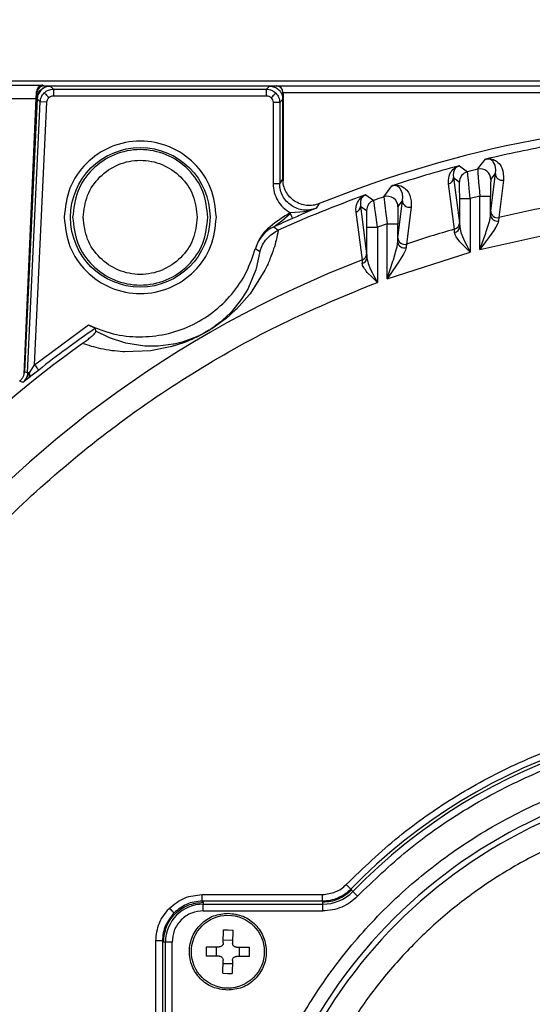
# Model space of a CAD drawing. Header units: millimetres. Extents: x 2719 to 13968, y 3953 to 13921.
# Tile 134 of 160: x 5475 to 5514, y 9442 to 9516. Entities that reach past the tile are written whole.
import ezdxf

# ---------------------------------------------------------------- set-up
doc = ezdxf.new("R2010")
doc.units = ezdxf.units.MM

msp = doc.modelspace()

# ---------------------------------------------------------------- linework, layer by layer
at = {"color": 7, "linetype": 'Continuous', "lineweight": 25}
for p, q in [((5566.462, 9511.159), (5465.522, 9511.159)), ((5465.522, 9510.862), (5476.928, 9510.862)), ((5476.928, 9510.862), (5476.986, 9510.801)), ((5476.443, 9510.369), (5476.487, 9510.323)), ((5476.986, 9510.801), (5494.527, 9510.801)), ((5477.033, 9510.28), (5477.041, 9510.271)), ((5477.041, 9510.271), (5477.061, 9510.25)), ((5477.061, 9510.25), (5477.094, 9510.216)), ((5477.094, 9510.216), (5477.137, 9510.171)), ((5477.137, 9510.171), (5477.189, 9510.116)), ((5477.189, 9510.116), (5477.248, 9510.054)), ((5477.476, 9510.792), (5477.723, 9510.556)), ((5494.018, 9510.792), (5477.476, 9510.792)), ((5477.723, 9510.556), (5493.783, 9510.556)), ((5477.723, 9510.556), (5477.723, 9510.056)), ((5493.783, 9510.556), (5494.018, 9510.792)), ((5493.783, 9510.056), (5493.783, 9510.556)), ((5494.33, 9510.104), (5494.269, 9510.043)), ((5494.383, 9510.157), (5494.33, 9510.104)), ((5494.427, 9510.201), (5494.383, 9510.157)), ((5494.46, 9510.234), (5494.427, 9510.201)), ((5494.481, 9510.255), (5494.46, 9510.234)), ((5494.489, 9510.263), (5494.481, 9510.255)), ((5494.527, 9510.801), (5494.544, 9510.818)), ((5494.544, 9510.818), (5566.482, 9510.818)), ((5495.035, 9510.31), (5495.027, 9510.301)), ((5495.035, 9510.318), (5565.991, 9510.318)), ((5495.035, 9510.31), (5495.035, 9503.645)), ((5465.522, 9509.862), (5476.423, 9509.862)), ((5475.507, 9489.082), (5476.423, 9509.862)), ((5476.499, 9509.839), (5475.541, 9489.296)), ((5476.477, 9509.838), (5475.541, 9489.296)), ((5475.772, 9489.179), (5476.724, 9509.603)), ((5476.301, 9489.786), (5477.224, 9509.58)), ((5476.499, 9509.839), (5476.724, 9509.603)), ((5477.224, 9509.58), (5476.724, 9509.603)), ((5477.248, 9510.054), (5477.312, 9509.988)), ((5477.312, 9509.988), (5477.378, 9509.918)), ((5477.723, 9510.056), (5493.783, 9510.056)), ((5494.204, 9509.978), (5494.136, 9509.91)), ((5494.269, 9510.043), (5494.204, 9509.978)), ((5494.282, 9509.557), (5494.282, 9503.436)), ((5494.782, 9509.557), (5494.282, 9509.557)), ((5495.018, 9509.792), (5494.782, 9509.557)), ((5494.782, 9509.557), (5494.782, 9503.436)), ((5495.018, 9503.786), (5495.018, 9509.792)), ((5509.708, 9504.524), (5510.308, 9505.281)), ((5510.613, 9505.273), (5510.598, 9505.277)), ((5510.716, 9505.225), (5510.613, 9505.273)), ((5510.755, 9505.199), (5510.716, 9505.225)), ((5510.865, 9505.101), (5510.755, 9505.199)), ((5510.875, 9505.089), (5510.865, 9505.101)), ((5511.019, 9504.819), (5510.875, 9505.089)), ((5507.558, 9504.013), (5507.617, 9504.173)), ((5507.617, 9504.173), (5507.66, 9504.26)), ((5507.66, 9504.26), (5507.711, 9504.343)), ((5507.711, 9504.343), (5507.784, 9504.44)), ((5507.784, 9504.44), (5507.866, 9504.528)), ((5507.881, 9504.284), (5507.863, 9504.099)), ((5507.866, 9504.528), (5507.928, 9504.583)), ((5507.888, 9504.314), (5507.881, 9504.284)), ((5507.963, 9504.498), (5507.888, 9504.314)), ((5507.928, 9504.583), (5507.994, 9504.632)), ((5507.982, 9504.532), (5507.963, 9504.498)), ((5508.082, 9504.648), (5508.051, 9504.62)), ((5508.334, 9504.784), (5508.932, 9504.327)), ((5508.955, 9504.171), (5508.932, 9504.327)), ((5510.695, 9501.366), (5511.05, 9504.193)), ((5510.7, 9503.747), (5511.05, 9504.193)), ((5511.024, 9504.805), (5511.019, 9504.819)), ((5511.056, 9504.669), (5511.024, 9504.805)), ((5511.05, 9504.193), (5511.074, 9504.491)), ((5511.064, 9504.618), (5511.056, 9504.669)), ((5511.073, 9504.515), (5511.064, 9504.618)), ((5511.074, 9504.491), (5511.073, 9504.515)), ((5494.782, 9503.436), (5494.282, 9503.436)), ((5494.782, 9503.436), (5495.018, 9503.786)), ((5507.505, 9503.567), (5507.506, 9503.708)), ((5507.518, 9503.42), (5507.505, 9503.567)), ((5507.506, 9503.708), (5507.523, 9503.861)), ((5507.973, 9500.009), (5507.518, 9503.42)), ((5507.523, 9503.861), (5507.558, 9504.013)), ((5507.863, 9504.099), (5507.863, 9504.085)), ((5507.863, 9504.085), (5507.885, 9503.898)), ((5507.885, 9503.898), (5508.332, 9503.552)), ((5507.885, 9503.898), (5508.337, 9500.486)), ((5509.037, 9503.433), (5509.006, 9503.724)), ((5509.075, 9503.076), (5509.037, 9503.433)), ((5509.75, 9503.914), (5509.808, 9503.266)), ((5511.659, 9503.71), (5511.311, 9500.884)), ((5502.643, 9502.444), (5503.244, 9503.272)), ((5503.557, 9503.286), (5503.541, 9503.29)), ((5503.665, 9503.243), (5503.557, 9503.286)), ((5503.659, 9503.326), (5503.915, 9503.266)), ((5503.686, 9503.231), (5503.665, 9503.243)), ((5503.823, 9503.121), (5503.686, 9503.231)), ((5503.834, 9503.109), (5503.823, 9503.121)), ((5503.993, 9502.829), (5503.834, 9503.109)), ((5503.997, 9502.816), (5503.993, 9502.829)), ((5504.035, 9502.67), (5503.997, 9502.816)), ((5509.152, 9502.318), (5509.075, 9503.076)), ((5509.808, 9503.266), (5509.819, 9503.141)), ((5509.819, 9503.141), (5509.88, 9502.505)), ((5497.766, 9501.933), (5497.537, 9501.585)), ((5500.87, 9502.129), (5500.864, 9502.1)), ((5500.864, 9502.1), (5500.87, 9501.748)), ((5500.935, 9502.302), (5500.87, 9502.129)), ((5500.953, 9502.334), (5500.935, 9502.302)), ((5501.042, 9502.449), (5501.014, 9502.42)), ((5501.27, 9502.593), (5501.867, 9502.175)), ((5501.962, 9501.565), (5501.897, 9502.01)), ((5503.696, 9499.359), (5504.034, 9502.151)), ((5503.701, 9501.687), (5504.034, 9502.151)), ((5504.034, 9502.151), (5504.057, 9502.479)), ((5504.05, 9502.576), (5504.035, 9502.67)), ((5504.056, 9502.504), (5504.05, 9502.576)), ((5504.057, 9502.479), (5504.056, 9502.504)), ((5508.353, 9502.318), (5509.152, 9502.318)), ((5508.353, 9500.18), (5508.353, 9502.318)), ((5509.88, 9502.505), (5509.152, 9502.318)), ((5509.152, 9502.318), (5509.152, 9498.281)), ((5509.88, 9502.505), (5510.68, 9502.505)), ((5509.88, 9498.478), (5509.88, 9502.505)), ((5510.68, 9501.056), (5510.68, 9502.505)), ((5494.93, 9500.639), (5495.571, 9501.196)), ((5495.571, 9501.196), (5495.591, 9501.271)), ((5495.571, 9501.196), (5495.604, 9501.118)), ((5495.591, 9501.271), (5496.3, 9501.314)), ((5496.3, 9501.314), (5496.591, 9501.344)), ((5496.591, 9501.344), (5496.803, 9501.376)), ((5497.537, 9501.585), (5496.71, 9501.23)), ((5496.803, 9501.376), (5497.074, 9501.433)), ((5497.074, 9501.433), (5497.537, 9501.585)), ((5501.016, 9497.69), (5500.543, 9501.283)), ((5500.87, 9501.748), (5501.333, 9501.421)), ((5500.87, 9501.748), (5501.338, 9498.153)), ((5502.002, 9501.274), (5501.962, 9501.565)), ((5502.051, 9500.914), (5502.002, 9501.274)), ((5502.706, 9501.826), (5502.784, 9501.174)), ((5504.685, 9501.679), (5504.354, 9498.889)), ((5510.68, 9501.056), (5510.695, 9501.366)), ((5494.674, 9500.439), (5494.93, 9500.639)), ((5495.604, 9501.118), (5495.636, 9501.045)), ((5495.636, 9501.045), (5495.665, 9500.979)), ((5495.665, 9500.979), (5495.69, 9500.921)), ((5495.69, 9500.921), (5495.71, 9500.874)), ((5495.71, 9500.874), (5495.726, 9500.839)), ((5495.726, 9500.839), (5495.735, 9500.817)), ((5495.735, 9500.817), (5495.739, 9500.809)), ((5502.153, 9500.155), (5502.051, 9500.914)), ((5502.784, 9501.174), (5502.801, 9501.042)), ((5502.801, 9501.042), (5502.881, 9500.411)), ((5508.337, 9500.486), (5508.353, 9500.18)), ((5510.359, 9499.823), (5510.573, 9500.5)), ((5511.282, 9500.632), (5511.224, 9500.438)), ((5511.311, 9500.884), (5511.282, 9500.632)), ((5494.346, 9500.189), (5494.665, 9499.922)), ((5494.603, 9500.385), (5494.674, 9500.439)), ((5494.676, 9499.926), (5494.665, 9499.922)), ((5501.353, 9500.155), (5502.153, 9500.155)), ((5501.353, 9497.839), (5501.353, 9500.155)), ((5502.881, 9500.411), (5502.153, 9500.155)), ((5502.153, 9500.155), (5502.153, 9496.001)), ((5502.881, 9500.411), (5503.681, 9500.411)), ((5502.881, 9496.272), (5502.881, 9500.411)), ((5503.681, 9499.039), (5503.681, 9500.411)), ((5507.972, 9499.761), (5507.973, 9500.009)), ((5508.353, 9500.18), (5508.445, 9499.752)), ((5508.445, 9499.752), (5508.643, 9499.278)), ((5509.88, 9498.478), (5516.151, 9499.878)), ((5509.88, 9498.478), (5510.32, 9499.708)), ((5510.32, 9499.708), (5510.359, 9499.823)), ((5510.925, 9499.919), (5510.722, 9499.622)), ((5511.082, 9500.168), (5510.925, 9499.919)), ((5511.224, 9500.438), (5511.082, 9500.168)), ((5503.681, 9499.039), (5503.696, 9499.359)), ((5508.375, 9499.066), (5508.088, 9499.435)), ((5508.745, 9498.678), (5508.375, 9499.066)), ((5508.643, 9499.278), (5508.753, 9499.049)), ((5508.753, 9499.049), (5508.888, 9498.784)), ((5510.311, 9499.056), (5509.88, 9498.478)), ((5510.534, 9499.36), (5510.311, 9499.056)), ((5510.722, 9499.622), (5510.534, 9499.36)), ((5492.971, 9498.608), (5492.968, 9498.563)), ((5492.968, 9498.563), (5493.291, 9498.331)), ((5493.291, 9498.331), (5493.011, 9497.052)), ((5502.881, 9496.272), (5509.152, 9498.281)), ((5503.355, 9497.711), (5503.57, 9498.441)), ((5504.256, 9498.416), (5504.104, 9498.115)), ((5504.32, 9498.626), (5504.256, 9498.416)), ((5508.919, 9498.508), (5508.745, 9498.678)), ((5508.888, 9498.784), (5509.152, 9498.281)), ((5509.152, 9498.281), (5508.919, 9498.508)), ((5501.353, 9497.839), (5501.442, 9497.422)), ((5502.881, 9496.272), (5503.316, 9497.587)), ((5503.316, 9497.587), (5503.355, 9497.711)), ((5503.733, 9497.518), (5503.542, 9497.232)), ((5503.941, 9497.843), (5503.733, 9497.518)), ((5504.104, 9498.115), (5503.941, 9497.843)), ((5492.981, 9496.956), (5492.424, 9495.609)), ((5493.671, 9496.924), (5492.544, 9495.136)), ((5493.011, 9497.052), (5492.981, 9496.956)), ((5493.693, 9496.969), (5493.671, 9496.924)), ((5501.752, 9496.382), (5501.388, 9496.756)), ((5501.442, 9497.422), (5501.638, 9496.964)), ((5501.638, 9496.964), (5501.749, 9496.744)), ((5501.749, 9496.744), (5501.885, 9496.486)), ((5503.315, 9496.901), (5502.881, 9496.272)), ((5503.542, 9497.232), (5503.315, 9496.901)), ((5501.919, 9496.222), (5501.752, 9496.382)), ((5501.885, 9496.486), (5502.153, 9496.001)), ((5502.153, 9496.001), (5501.919, 9496.222)), ((5492.367, 9495.5), (5491.929, 9494.778)), ((5492.424, 9495.609), (5492.367, 9495.5)), ((5491.884, 9494.712), (5491.14, 9493.788)), ((5492.502, 9495.082), (5491.528, 9493.99)), ((5491.929, 9494.778), (5491.884, 9494.712)), ((5492.544, 9495.136), (5492.502, 9495.082)), ((5491.458, 9493.921), (5490.714, 9493.263)), ((5491.14, 9493.788), (5491.06, 9493.703)), ((5491.528, 9493.99), (5491.458, 9493.921)), ((5490.603, 9493.174), (5489.847, 9492.627)), ((5490.337, 9493.034), (5489.923, 9492.717)), ((5490.471, 9493.146), (5490.337, 9493.034)), ((5491.06, 9493.703), (5490.471, 9493.146)), ((5490.714, 9493.263), (5490.603, 9493.174)), ((5476.301, 9489.786), (5480.364, 9492.794)), ((5480.917, 9492.325), (5480.891, 9492.551)), ((5481.896, 9491.839), (5480.917, 9492.325)), ((5489.847, 9492.627), (5489.668, 9492.511)), ((5481.959, 9491.813), (5481.896, 9491.839)), ((5483.11, 9491.436), (5481.959, 9491.813)), ((5487.632, 9491.568), (5487.432, 9491.508)), ((5488.183, 9491.765), (5487.632, 9491.568)), ((5488.568, 9491.93), (5488.183, 9491.765)), ((5488.626, 9491.957), (5488.568, 9491.93)), ((5488.978, 9492.132), (5488.626, 9491.957)), ((5489.123, 9492.186), (5489.048, 9492.144)), ((5485.077, 9490.846), (5483.09, 9490.767)), ((5483.185, 9491.417), (5483.11, 9491.436)), ((5484.601, 9491.202), (5483.185, 9491.417)), ((5484.693, 9491.196), (5484.601, 9491.202)), ((5485.572, 9491.195), (5484.693, 9491.196)), ((5485.17, 9490.858), (5485.077, 9490.846)), ((5486.533, 9491.134), (5485.17, 9490.858)), ((5485.63, 9491.198), (5485.572, 9491.195)), ((5486.747, 9491.341), (5485.63, 9491.198)), ((5486.66, 9491.169), (5486.533, 9491.134)), ((5487.53, 9491.451), (5486.66, 9491.169)), ((5486.819, 9491.356), (5486.747, 9491.341)), ((5487.432, 9491.508), (5486.819, 9491.356)), ((5487.726, 9491.525), (5487.53, 9491.451)), ((5483.09, 9490.767), (5482.957, 9490.774)), ((5475.99, 9489.303), (5476.099, 9489.471)), ((5476.099, 9489.471), (5476.301, 9489.786)), ((5476.301, 9489.786), (5476.36, 9489.71)), ((5476.36, 9489.71), (5476.418, 9489.637)), ((5476.418, 9489.637), (5476.471, 9489.57)), ((5476.471, 9489.57), (5476.517, 9489.51)), ((5476.517, 9489.51), (5476.556, 9489.461)), ((5476.556, 9489.461), (5476.585, 9489.425)), ((5476.585, 9489.425), (5476.603, 9489.401)), ((5476.603, 9489.401), (5476.61, 9489.393)), ((5475.405, 9488.451), (5475.574, 9488.613)), ((5475.613, 9488.612), (5475.405, 9488.451)), ((5475.541, 9489.296), (5475.772, 9489.179)), ((5475.574, 9488.613), (5475.701, 9488.782)), ((5475.855, 9488.8), (5475.613, 9488.612)), ((5475.701, 9488.782), (5475.907, 9489.173)), ((5475.907, 9489.173), (5475.99, 9489.303)), ((5475.405, 9488.451), (5475.175, 9488.568)), ((5500.151, 9450.289), (5499.792, 9450.637)), ((5500.151, 9450.289), (5500.185, 9450.212)), ((5500.185, 9450.212), (5500.292, 9450.108)), ((5488.94, 9449.379), (5488.94, 9449.879)), ((5488.94, 9449.879), (5497.999, 9449.879)), ((5497.999, 9449.379), (5488.94, 9449.379)), ((5488.94, 9449.379), (5489.019, 9449.3)), ((5489.019, 9449.3), (5489.019, 9449.152)), ((5497.999, 9449.379), (5497.999, 9449.879)), ((5498.032, 9449.3), (5497.999, 9449.379)), ((5498.032, 9449.152), (5498.032, 9449.3)), ((5486.533, 9448.786), (5486.465, 9448.854)), ((5486.599, 9448.721), (5486.533, 9448.786)), ((5486.659, 9448.66), (5486.599, 9448.721)), ((5486.712, 9448.607), (5486.659, 9448.66)), ((5486.756, 9448.563), (5486.712, 9448.607)), ((5486.789, 9448.53), (5486.756, 9448.563)), ((5486.811, 9448.509), (5486.789, 9448.53)), ((5489.019, 9449.152), (5498.032, 9449.152)), ((5489.019, 9448.652), (5489.019, 9449.152)), ((5489.019, 9448.652), (5498.032, 9448.652)), ((5498.032, 9448.652), (5498.032, 9449.152)), ((5486.819, 9448.501), (5486.811, 9448.509)), ((5490.531, 9446.229), (5490.544, 9447.212)), ((5490.544, 9447.212), (5490.894, 9447.212)), ((5490.894, 9447.212), (5491.244, 9447.203)), ((5491.244, 9447.203), (5491.231, 9446.22)), ((5485.941, 9446.38), (5485.441, 9446.38)), ((5485.441, 9435.512), (5485.441, 9446.38)), ((5485.941, 9446.38), (5486.019, 9446.301)), ((5485.941, 9446.38), (5485.941, 9435.512)), ((5486.168, 9446.301), (5486.019, 9446.301)), ((5486.168, 9435.545), (5486.168, 9446.301)), ((5486.668, 9446.301), (5486.168, 9446.301)), ((5486.668, 9435.545), (5486.668, 9446.301)), ((5490.534, 9446.463), (5491.234, 9446.454)), ((5489.244, 9445.946), (5489.235, 9445.596)), ((5489.235, 9445.596), (5489.235, 9445.246)), ((5489.244, 9445.946), (5490.227, 9445.933)), ((5489.993, 9445.936), (5489.984, 9445.236)), ((5491.527, 9445.916), (5492.51, 9445.903)), ((5491.751, 9445.213), (5491.761, 9445.913)), ((5492.51, 9445.553), (5492.51, 9445.903)), ((5490.218, 9445.233), (5489.235, 9445.246)), ((5490.501, 9443.946), (5490.514, 9444.929)), ((5491.214, 9444.92), (5491.201, 9443.937)), ((5492.501, 9445.203), (5491.518, 9445.216)), ((5492.501, 9445.203), (5492.51, 9445.553)), ((5490.511, 9444.695), (5491.211, 9444.686)), ((5490.501, 9443.946), (5490.851, 9443.937)), ((5490.851, 9443.937), (5491.201, 9443.937))]:
    msp.add_line(p, q, dxfattribs=at)
at = {"color": 8, "linetype": 'Continuous', "lineweight": 25}
for p, q in [((5476.124, 9502.099), (5476.487, 9510.323)), ((5495.027, 9503.717), (5495.027, 9510.301))]:
    msp.add_line(p, q, dxfattribs=at)
at = {"color": 7, "linetype": 'Continuous', "lineweight": 25}
for centre, radius in [((5484.269, 9500.901), 5.258), ((5490.872, 9445.574), 2.75)]:
    msp.add_circle(centre, radius, dxfattribs=at)
at = {"color": 30, "true_color": 0xf26722}
for centre, radius, start, end in [((5530.513, 8540.921), 2359.686, 330, 180), ((4650.63, 8540.921), 1479.803, 28.644316, 121.355684)]:
    msp.add_arc(centre, radius, start, end, dxfattribs=at)
at = {"color": 7, "linetype": 'Continuous', "lineweight": 25}
for centre, radius, start, end in [((5530.513, 9420.804), 150.98, 116.61465, 263.40235), ((5476.986, 9510.301), 0.5, 90.01685, 177.46068), ((5494.526, 9510.301), 0.5, 0.02578, 89.9708), ((5530.513, 9420.804), 87.488, 68.01884, 111.9813), ((5530.513, 9420.804), 86.86, 100.08165, 103.39148), ((5530.513, 9420.804), 86.86, 104.85425, 108.23746), ((5509.132, 9503.552), 0.8, 104.5053, 179.9866), ((5530.513, 9420.804), 86.266, 103.95625, 104.4879), ((5509.9, 9503.747), 0.8, 0.03815, 103.91694), ((5511.549, 9504.197), 0.5, 180.4957, 282.70281), ((5507.388, 9503.9), 0.498, 285.22494, 359.688), ((5530.513, 9420.804), 86.86, 109.73454, 114.36749), ((5502.133, 9501.42), 0.8, 109.4107, 179.98245), ((5530.513, 9420.804), 86.266, 108.84891, 109.39436), ((5502.901, 9501.687), 0.8, 0.03475, 108.81514), ((5504.534, 9502.156), 0.5, 180.56291, 287.50601), ((5500.373, 9501.75), 0.497, 290.01891, 359.71434), ((5511.195, 9501.37), 0.5, 180.50379, 283.35815), ((5530.513, 9420.804), 82.35, 100.90806, 103.48448), ((5530.513, 9420.804), 87.235, 113.49234, 114.49403), ((5507.839, 9500.489), 0.498, 285.55373, 359.68184), ((5511.166, 9501.107), 0.489, 186.04909, 283.65302), ((5495.382, 9497.914), 2.5, 114.49655, 164.95338), ((5530.513, 9420.804), 82.35, 105.88556, 108.52178), ((5507.898, 9500.21), 0.455, 279.37042, 356.22549), ((5504.171, 9499.097), 0.494, 186.7166, 287.49885), ((5504.196, 9499.364), 0.5, 180.56666, 288.30444), ((5530.513, 9420.804), 82.35, 110.98969, 142.29115), ((5500.908, 9497.867), 0.447, 283.29261, 356.42112), ((5500.841, 9498.155), 0.497, 290.56523, 359.71663), ((5530.513, 9420.804), 87.235, 124.66897, 128.16369), ((5530.513, 9420.804), 86.86, 125.63251, 144.44293), ((5472.364, 9413.62), 75.636, 87.31531, 87.41749), ((5475.605, 9489.025), 0.336, 318.16131, 26.12028), ((5530.513, 9420.804), 42.323, 78.47002, 135.84058), ((5530.513, 9420.804), 42.096, 78.41677, 135.88258), ((5530.513, 9420.804), 38.449, 318.84018, 273.3362), ((5530.513, 9420.804), 38.029, 318.60933, 273.98965), ((5498.032, 9452.3), 3.148, 270, 315.88082), ((5489.019, 9446.301), 2.851, 90, 180)]:
    msp.add_arc(centre, radius, start, end, dxfattribs=at)
for centre, major_axis, ratio, start_param, end_param in [((5476.405, 9509.862), (0.044, 1), 0.017438, 4.713158, 5.245086), ((5494.544, 9510.318), (-0.192, 0.464), 0.975619, 4.32834, 5.881683), ((5494.535, 9510.309), (0.354, 0.354), 0.999695, 5.497939, 5.515088)]:
    msp.add_ellipse(centre, major_axis=major_axis, ratio=ratio, start_param=start_param, end_param=end_param, dxfattribs=at)
for points, knots in [([(5476.928, 9510.862), (5476.927, 9510.862), (5476.9, 9510.861), (5476.792, 9510.849), (5476.631, 9510.772), (5476.48, 9510.594), (5476.454, 9510.439), (5476.443, 9510.369)], [0, 0, 0, 0, 0.00555, 0.122042, 0.502204, 0.776418, 1, 1, 1, 1]), ([(5476.477, 9509.838), (5476.484, 9509.902), (5476.497, 9510.032), (5476.564, 9510.216), (5476.662, 9510.386), (5476.752, 9510.48), (5476.797, 9510.527)], [0, 0, 0, 0, 0.250039, 0.500021, 0.749993, 1, 1, 1, 1]), ([(5476.808, 9510.516), (5476.724, 9510.418), (5476.556, 9510.222), (5476.518, 9509.967), (5476.499, 9509.839)], [0, 0, 0, 0, 0.499999, 1, 1, 1, 1]), ([(5476.724, 9509.603), (5476.731, 9509.666), (5476.744, 9509.793), (5476.809, 9509.973), (5476.902, 9510.141), (5476.989, 9510.233), (5477.033, 9510.28)], [0, 0, 0, 0, 0.250072, 0.500026, 0.74995, 1, 1, 1, 1]), ([(5476.797, 9510.527), (5476.845, 9510.566), (5476.941, 9510.646), (5477.11, 9510.728), (5477.289, 9510.782), (5477.414, 9510.789), (5477.476, 9510.792)], [0, 0, 0, 0, 0.249982, 0.499999, 0.750012, 1, 1, 1, 1]), ([(5477.476, 9510.792), (5477.352, 9510.777), (5477.103, 9510.746), (5476.906, 9510.592), (5476.808, 9510.516)], [0, 0, 0, 0, 0.500024, 1, 1, 1, 1]), ([(5477.033, 9510.28), (5477.081, 9510.321), (5477.178, 9510.404), (5477.349, 9510.489), (5477.532, 9510.546), (5477.659, 9510.553), (5477.723, 9510.556)], [0, 0, 0, 0, 0.249936, 0.499993, 0.750013, 1, 1, 1, 1]), ([(5493.783, 9510.556), (5493.851, 9510.552), (5493.985, 9510.544), (5494.238, 9510.465), (5494.39, 9510.343), (5494.489, 9510.263)], [0, 0, 0, 0, 0.260829, 0.5147953, 1, 1, 1, 1]), ([(5494.018, 9510.792), (5494.149, 9510.777), (5494.411, 9510.747), (5494.742, 9510.516), (5494.973, 9510.185), (5495.003, 9509.923), (5495.018, 9509.792)], [0, 0, 0, 0, 0.250026, 0.500009, 0.749997, 1, 1, 1, 1]), ([(5494.489, 9510.263), (5494.569, 9510.164), (5494.691, 9510.012), (5494.77, 9509.759), (5494.778, 9509.625), (5494.782, 9509.557)], [0, 0, 0, 0, 0.485271, 0.739244, 1, 1, 1, 1]), ([(5477.224, 9509.58), (5477.233, 9509.644), (5477.252, 9509.771), (5477.336, 9509.869), (5477.378, 9509.918)], [0, 0, 0, 0, 0.50041, 1, 1, 1, 1]), ([(5477.378, 9509.918), (5477.429, 9509.958), (5477.53, 9510.037), (5477.659, 9510.05), (5477.723, 9510.056)], [0, 0, 0, 0, 0.500409, 1, 1, 1, 1]), ([(5493.783, 9510.056), (5493.849, 9510.05), (5493.981, 9510.036), (5494.084, 9509.952), (5494.136, 9509.91)], [0, 0, 0, 0, 0.5003341, 1, 1, 1, 1]), ([(5494.136, 9509.91), (5494.178, 9509.858), (5494.262, 9509.755), (5494.276, 9509.623), (5494.282, 9509.557)], [0, 0, 0, 0, 0.5005434, 1, 1, 1, 1]), ([(5490.01, 9500.901), (5489.924, 9501.652), (5489.751, 9503.155), (5488.424, 9505.066), (5486.526, 9506.342), (5484.269, 9506.791), (5482.013, 9506.342), (5480.115, 9505.066), (5478.788, 9503.155), (5478.615, 9501.652), (5478.529, 9500.901)], [0, 0, 0, 0, 0.125004, 0.250002, 0.374999, 0.5, 0.625, 0.749998, 0.874996, 1, 1, 1, 1]), ([(5489.369, 9500.901), (5489.292, 9501.568), (5489.139, 9502.903), (5487.96, 9504.6), (5486.274, 9505.735), (5484.269, 9506.133), (5482.265, 9505.735), (5480.579, 9504.6), (5479.4, 9502.903), (5479.247, 9501.568), (5479.17, 9500.901)], [0, 0, 0, 0, 0.125, 0.250002, 0.375002, 0.499999, 0.624998, 0.749998, 0.875, 1, 1, 1, 1]), ([(5479.97, 9500.901), (5480.035, 9501.463), (5480.164, 9502.589), (5481.158, 9504.02), (5482.579, 9504.976), (5484.269, 9505.312), (5485.96, 9504.976), (5487.381, 9504.02), (5488.375, 9502.589), (5488.504, 9501.463), (5488.569, 9500.901)], [0, 0, 0, 0, 0.125001, 0.249999, 0.375002, 0.5, 0.624998, 0.750001, 0.874999, 1, 1, 1, 1]), ([(5510.308, 9505.281), (5510.321, 9505.284), (5510.348, 9505.291), (5510.38, 9505.298), (5510.396, 9505.302)], [0, 0, 0, 0, 0.478858, 1, 1, 1, 1]), ([(5510.598, 9505.277), (5510.567, 9505.283), (5510.521, 9505.293), (5510.45, 9505.299), (5510.392, 9505.296), (5510.351, 9505.289), (5510.327, 9505.285), (5510.314, 9505.282), (5510.308, 9505.281)], [0, 0, 0, 0, 0.5321342, 0.7903328, 0.9051363, 0.9557959, 0.9785829, 1, 1, 1, 1]), ([(5510.396, 9505.302), (5510.431, 9505.307), (5510.513, 9505.316), (5510.652, 9505.313), (5510.825, 9505.284), (5511.05, 9505.196), (5511.333, 9504.985), (5511.653, 9504.502), (5511.657, 9504.026), (5511.659, 9503.71)], [0, 0, 0, 0, 0.0097237, 0.0229822, 0.0618843, 0.1242067, 0.2481588, 0.4997907, 1, 1, 1, 1]), ([(5508.051, 9504.62), (5508.041, 9504.608), (5508.013, 9504.578), (5507.994, 9504.55), (5507.982, 9504.532)], [0, 0, 0, 0, 0.373996, 1, 1, 1, 1]), ([(5507.994, 9504.632), (5507.999, 9504.636), (5508.015, 9504.646), (5508.045, 9504.665), (5508.088, 9504.692), (5508.15, 9504.725), (5508.216, 9504.75), (5508.246, 9504.761)], [0, 0, 0, 0, 0.088496, 0.24825, 0.496946, 0.776532, 1, 1, 1, 1]), ([(5508.334, 9504.784), (5508.33, 9504.783), (5508.322, 9504.781), (5508.306, 9504.776), (5508.294, 9504.772), (5508.283, 9504.768), (5508.268, 9504.763), (5508.222, 9504.744), (5508.177, 9504.719), (5508.126, 9504.684), (5508.099, 9504.662), (5508.082, 9504.648)], [0, 0, 0, 0, 0.014982, 0.030019, 0.06179, 0.070966, 0.087413, 0.14635, 0.383186, 0.614278, 1, 1, 1, 1]), ([(5508.246, 9504.761), (5508.263, 9504.766), (5508.288, 9504.773), (5508.318, 9504.78), (5508.329, 9504.783), (5508.334, 9504.784)], [0, 0, 0, 0, 0.564146, 0.794283, 1, 1, 1, 1]), ([(5509.006, 9503.724), (5508.996, 9503.817), (5508.976, 9503.999), (5508.962, 9504.115), (5508.955, 9504.171)], [0, 0, 0, 0, 0.5162162, 1, 1, 1, 1]), ([(5509.708, 9504.524), (5509.708, 9504.491), (5509.708, 9504.442), (5509.727, 9504.189), (5509.743, 9504.007), (5509.75, 9503.914)], [0, 0, 0, 0, 0.479874, 0.735082, 1, 1, 1, 1]), ([(5494.282, 9503.436), (5494.299, 9503.214), (5494.334, 9502.769), (5494.607, 9502.152), (5495.015, 9501.615), (5495.387, 9501.371), (5495.573, 9501.248)], [0, 0, 0, 0, 0.249868, 0.500606, 0.750349, 1, 1, 1, 1]), ([(5495.667, 9501.78), (5495.538, 9501.88), (5495.28, 9502.08), (5494.998, 9502.486), (5494.817, 9502.947), (5494.794, 9503.273), (5494.782, 9503.436)], [0, 0, 0, 0, 0.249793, 0.499295, 0.749785, 1, 1, 1, 1]), ([(5495.899, 9502.129), (5495.771, 9502.23), (5495.513, 9502.431), (5495.237, 9502.84), (5495.053, 9503.298), (5495.03, 9503.624), (5495.018, 9503.786)], [0, 0, 0, 0, 0.250007, 0.499992, 0.749999, 1, 1, 1, 1]), ([(5508.353, 9502.318), (5508.352, 9502.475), (5508.352, 9502.79), (5508.347, 9503.199), (5508.341, 9503.432), (5508.336, 9503.536), (5508.333, 9503.547), (5508.332, 9503.552)], [0, 0, 0, 0, 0.249115, 0.498314, 0.748786, 0.874339, 1, 1, 1, 1]), ([(5510.7, 9503.747), (5510.699, 9503.741), (5510.696, 9503.729), (5510.691, 9503.624), (5510.685, 9503.39), (5510.681, 9502.98), (5510.68, 9502.664), (5510.68, 9502.505)], [0, 0, 0, 0, 0.124817, 0.250125, 0.499307, 0.749818, 1, 1, 1, 1]), ([(5503.541, 9503.29), (5503.508, 9503.294), (5503.453, 9503.3), (5503.387, 9503.306), (5503.301, 9503.288), (5503.276, 9503.282), (5503.257, 9503.276), (5503.247, 9503.273), (5503.244, 9503.272)], [0, 0, 0, 0, 0.5305532, 0.884827, 0.9332491, 0.9668619, 0.9882697, 1, 1, 1, 1]), ([(5503.244, 9503.272), (5503.249, 9503.274), (5503.259, 9503.277), (5503.288, 9503.287), (5503.312, 9503.295), (5503.33, 9503.301)], [0, 0, 0, 0, 0.1980316, 0.4259881, 1, 1, 1, 1]), ([(5503.33, 9503.301), (5503.359, 9503.307), (5503.426, 9503.321), (5503.545, 9503.332), (5503.611, 9503.329), (5503.659, 9503.326)], [0, 0, 0, 0, 0.164999, 0.382073, 1, 1, 1, 1]), ([(5503.915, 9503.266), (5504.079, 9503.166), (5504.406, 9502.964), (5504.593, 9502.563), (5504.711, 9502.143), (5504.694, 9501.833), (5504.685, 9501.679)], [0, 0, 0, 0, 0.251587, 0.503037, 0.752381, 1, 1, 1, 1]), ([(5497.766, 9501.933), (5497.611, 9501.882), (5497.3, 9501.781), (5496.806, 9501.781), (5496.324, 9501.884), (5496.041, 9502.048), (5495.899, 9502.129)], [0, 0, 0, 0, 0.2500033, 0.4999972, 0.7500057, 1, 1, 1, 1]), ([(5500.543, 9501.283), (5500.538, 9501.344), (5500.527, 9501.461), (5500.533, 9501.64), (5500.571, 9501.847), (5500.67, 9502.096), (5500.827, 9502.322), (5501.051, 9502.498), (5501.16, 9502.551), (5501.184, 9502.563)], [0, 0, 0, 0, 0.177586, 0.3384813, 0.5002193, 0.7207096, 0.9395727, 0.9867428, 1, 1, 1, 1]), ([(5501.014, 9502.42), (5501.005, 9502.409), (5500.98, 9502.379), (5500.963, 9502.352), (5500.953, 9502.334)], [0, 0, 0, 0, 0.369324, 1, 1, 1, 1]), ([(5501.27, 9502.593), (5501.269, 9502.593), (5501.265, 9502.591), (5501.256, 9502.588), (5501.243, 9502.582), (5501.218, 9502.572), (5501.17, 9502.548), (5501.128, 9502.521), (5501.081, 9502.485), (5501.057, 9502.463), (5501.042, 9502.449)], [0, 0, 0, 0, 0.002313, 0.018477, 0.037369, 0.063993, 0.149299, 0.385663, 0.604812, 1, 1, 1, 1]), ([(5501.184, 9502.563), (5501.201, 9502.569), (5501.226, 9502.577), (5501.254, 9502.587), (5501.265, 9502.591), (5501.27, 9502.593)], [0, 0, 0, 0, 0.565879, 0.7953218, 1, 1, 1, 1]), ([(5501.897, 9502.01), (5501.889, 9502.057), (5501.875, 9502.15), (5501.87, 9502.167), (5501.867, 9502.175)], [0, 0, 0, 0, 0.505877, 1, 1, 1, 1]), ([(5502.643, 9502.444), (5502.644, 9502.411), (5502.646, 9502.36), (5502.674, 9502.104), (5502.695, 9501.92), (5502.706, 9501.826)], [0, 0, 0, 0, 0.4793463, 0.734632, 1, 1, 1, 1]), ([(5495.573, 9501.248), (5495.053, 9500.922), (5494.258, 9500.422), (5493.325, 9499.529), (5493.089, 9498.915), (5492.971, 9498.608)], [0, 0, 0, 0, 0.486323, 0.743163, 1, 1, 1, 1]), ([(5495.573, 9501.248), (5495.577, 9501.252), (5495.583, 9501.257), (5495.589, 9501.265), (5495.59, 9501.269), (5495.591, 9501.271)], [0, 0, 0, 0, 0.556055, 0.78833, 1, 1, 1, 1]), ([(5497.537, 9501.585), (5497.382, 9501.535), (5497.07, 9501.433), (5496.575, 9501.426), (5496.091, 9501.534), (5495.808, 9501.698), (5495.667, 9501.78)], [0, 0, 0, 0, 0.249964, 0.500582, 0.750149, 1, 1, 1, 1]), ([(5496.71, 9501.23), (5496.558, 9501.164), (5496.253, 9501.032), (5495.911, 9500.884), (5495.739, 9500.809)], [0, 0, 0, 0, 0.498178, 1, 1, 1, 1]), ([(5501.353, 9500.155), (5501.353, 9500.315), (5501.353, 9500.634), (5501.349, 9500.983), (5501.345, 9501.199), (5501.341, 9501.322), (5501.337, 9501.403), (5501.334, 9501.415), (5501.333, 9501.421)], [0, 0, 0, 0, 0.249551, 0.498738, 0.624164, 0.749016, 0.874501, 1, 1, 1, 1]), ([(5503.701, 9501.687), (5503.7, 9501.68), (5503.697, 9501.667), (5503.692, 9501.556), (5503.686, 9501.311), (5503.681, 9500.891), (5503.681, 9500.571), (5503.681, 9500.411)], [0, 0, 0, 0, 0.125152, 0.2511, 0.50085, 0.750203, 1, 1, 1, 1]), ([(5478.529, 9500.901), (5478.615, 9500.149), (5478.788, 9498.647), (5480.115, 9496.736), (5482.013, 9495.459), (5484.269, 9495.011), (5486.526, 9495.459), (5488.424, 9496.736), (5489.751, 9498.647), (5489.924, 9500.149), (5490.01, 9500.901)], [0, 0, 0, 0, 0.124999, 0.249998, 0.375, 0.5, 0.625, 0.750003, 0.875002, 1, 1, 1, 1]), ([(5479.17, 9500.901), (5479.247, 9500.233), (5479.4, 9498.898), (5480.579, 9497.201), (5482.265, 9496.067), (5484.269, 9495.669), (5486.274, 9496.067), (5487.96, 9497.201), (5489.139, 9498.898), (5489.292, 9500.233), (5489.369, 9500.901)], [0, 0, 0, 0, 0.125001, 0.249999, 0.374999, 0.500001, 0.625001, 0.750001, 0.874999, 1, 1, 1, 1]), ([(5488.569, 9500.901), (5488.504, 9500.338), (5488.375, 9499.213), (5487.381, 9497.781), (5485.96, 9496.825), (5484.269, 9496.489), (5482.579, 9496.825), (5481.158, 9497.781), (5480.164, 9499.213), (5480.035, 9500.338), (5479.97, 9500.901)], [0, 0, 0, 0, 0.124994, 0.25, 0.374999, 0.5, 0.625001, 0.75, 0.875006, 1, 1, 1, 1]), ([(5510.573, 9500.5), (5510.601, 9500.604), (5510.655, 9500.804), (5510.672, 9500.974), (5510.68, 9501.056)], [0, 0, 0, 0, 0.51955, 1, 1, 1, 1]), ([(5494.676, 9499.926), (5494.627, 9499.684), (5494.534, 9499.226), (5494.329, 9498.5), (5494.071, 9497.767), (5493.816, 9497.228), (5493.693, 9496.969)], [0, 0, 0, 0, 0.264853, 0.499942, 0.759059, 1, 1, 1, 1]), ([(5493.803, 9499.278), (5493.938, 9499.417), (5494.191, 9499.677), (5494.514, 9499.844), (5494.665, 9499.921)], [0, 0, 0, 0, 0.531443, 1, 1, 1, 1]), ([(5494.346, 9500.189), (5494.346, 9500.189), (5494.346, 9500.19), (5494.364, 9500.204), (5494.442, 9500.263), (5494.534, 9500.332), (5494.603, 9500.385)], [0, 0, 0, 0, 0.070953, 0.149644, 0.351473, 1, 1, 1, 1]), ([(5508.088, 9499.435), (5508.054, 9499.496), (5507.987, 9499.612), (5507.977, 9499.713), (5507.972, 9499.761)], [0, 0, 0, 0, 0.515693, 1, 1, 1, 1]), ([(5493.29, 9498.332), (5493.349, 9498.501), (5493.468, 9498.844), (5493.69, 9499.132), (5493.803, 9499.278)], [0, 0, 0, 0, 0.493696, 1, 1, 1, 1]), ([(5503.57, 9498.441), (5503.571, 9498.443), (5503.604, 9498.551), (5503.653, 9498.771), (5503.672, 9498.952), (5503.681, 9499.039)], [0, 0, 0, 0, 0.008042, 0.520532, 1, 1, 1, 1]), ([(5480.364, 9492.794), (5480.977, 9492.545), (5482.204, 9492.047), (5484.195, 9491.834), (5486.176, 9492.03), (5488.068, 9492.663), (5489.778, 9493.691), (5491.214, 9495.071), (5492.344, 9496.724), (5492.762, 9497.98), (5492.971, 9498.608)], [0, 0, 0, 0, 0.124999, 0.249999, 0.375, 0.499998, 0.625, 0.749998, 0.875001, 1, 1, 1, 1]), ([(5504.354, 9498.889), (5504.349, 9498.863), (5504.34, 9498.812), (5504.326, 9498.689), (5504.32, 9498.626)], [0, 0, 0, 0, 0.492067, 1, 1, 1, 1]), ([(5501.01, 9497.432), (5501.013, 9497.495), (5501.018, 9497.617), (5501.016, 9497.666), (5501.016, 9497.69)], [0, 0, 0, 0, 0.506258, 1, 1, 1, 1]), ([(5501.338, 9498.153), (5501.341, 9498.123), (5501.346, 9498.065), (5501.351, 9497.915), (5501.353, 9497.839)], [0, 0, 0, 0, 0.4979573, 1, 1, 1, 1]), ([(5501.388, 9496.756), (5501.286, 9496.877), (5501.131, 9497.06), (5501.025, 9497.284), (5501.015, 9497.383), (5501.01, 9497.432)], [0, 0, 0, 0, 0.50032, 0.754225, 1, 1, 1, 1]), ([(5467.088, 9470.161), (5468.636, 9472.046), (5471.741, 9475.827), (5477.04, 9480.94), (5482.767, 9485.597), (5488.911, 9489.688), (5495.364, 9493.235), (5499.894, 9495.081), (5502.153, 9496.001)], [0, 0, 0, 0, 0.165854, 0.332582, 0.5, 0.66743, 0.834153, 1, 1, 1, 1]), ([(5480.279, 9491.673), (5480.377, 9491.751), (5480.602, 9491.928), (5480.742, 9492.059), (5480.86, 9492.184), (5480.914, 9492.272), (5480.916, 9492.308), (5480.917, 9492.325)], [0, 0, 0, 0, 0.120872, 0.275474, 0.498112, 0.749016, 1, 1, 1, 1]), ([(5480.364, 9492.794), (5480.427, 9492.763), (5480.554, 9492.703), (5480.701, 9492.638), (5480.797, 9492.595), (5480.85, 9492.571), (5480.884, 9492.555), (5480.889, 9492.552), (5480.891, 9492.551)], [0, 0, 0, 0, 0.250158, 0.500951, 0.635918, 0.766723, 0.884613, 1, 1, 1, 1]), ([(5489.501, 9492.433), (5489.415, 9492.38), (5489.243, 9492.275), (5489.067, 9492.18), (5488.978, 9492.132)], [0, 0, 0, 0, 0.499321, 1, 1, 1, 1]), ([(5489.668, 9492.511), (5489.578, 9492.455), (5489.402, 9492.345), (5489.215, 9492.238), (5489.123, 9492.186)], [0, 0, 0, 0, 0.510812, 1, 1, 1, 1]), ([(5489.923, 9492.717), (5489.858, 9492.67), (5489.733, 9492.582), (5489.575, 9492.481), (5489.501, 9492.433)], [0, 0, 0, 0, 0.52805, 1, 1, 1, 1]), ([(5479.91, 9491.401), (5479.93, 9491.416), (5479.97, 9491.445), (5480.051, 9491.503), (5480.174, 9491.594), (5480.237, 9491.641), (5480.279, 9491.673)], [0, 0, 0, 0, 0.112639, 0.227285, 0.484239, 1, 1, 1, 1]), ([(5489.048, 9492.144), (5488.921, 9492.076), (5488.656, 9491.935), (5488.19, 9491.714), (5487.909, 9491.6), (5487.726, 9491.525)], [0, 0, 0, 0, 0.240786, 0.50421, 1, 1, 1, 1]), ([(5482.957, 9490.774), (5482.678, 9490.798), (5482.086, 9490.847), (5481.316, 9490.993), (5480.575, 9491.175), (5480.135, 9491.325), (5479.91, 9491.401)], [0, 0, 0, 0, 0.236276, 0.500293, 0.744861, 1, 1, 1, 1]), ([(5476.61, 9489.393), (5476.473, 9489.285), (5476.201, 9489.071), (5475.97, 9488.89), (5475.855, 9488.8)], [0, 0, 0, 0, 0.501167, 1, 1, 1, 1]), ([(5475.175, 9488.568), (5475.227, 9488.615), (5475.33, 9488.71), (5475.441, 9488.89), (5475.519, 9489.087), (5475.534, 9489.226), (5475.541, 9489.296)], [0, 0, 0, 0, 0.250031, 0.500032, 0.750028, 1, 1, 1, 1]), ([(5475.772, 9489.179), (5475.765, 9489.109), (5475.75, 9488.97), (5475.671, 9488.773), (5475.56, 9488.593), (5475.457, 9488.498), (5475.405, 9488.451)], [0, 0, 0, 0, 0.250164, 0.500128, 0.750003, 1, 1, 1, 1]), ([(5499.792, 9450.637), (5501.083, 9451.874), (5503.665, 9454.347), (5508.087, 9457.407), (5512.825, 9459.929), (5517.849, 9461.828), (5523.07, 9463.091), (5528.405, 9463.679), (5533.782, 9463.644), (5537.309, 9463.057), (5539.073, 9462.763)], [0, 0, 0, 0, 0.125, 0.25, 0.375001, 0.499999, 0.624999, 0.75, 0.875, 1, 1, 1, 1]), ([(5500.651, 9449.76), (5501.87, 9450.932), (5504.339, 9453.304), (5508.599, 9456.28), (5513.244, 9458.772), (5518.215, 9460.658), (5523.384, 9461.901), (5528.625, 9462.46), (5533.822, 9462.402), (5537.198, 9461.834), (5538.865, 9461.553)], [0, 0, 0, 0, 0.121553, 0.246013, 0.37249, 0.5, 0.62751, 0.753987, 0.878447, 1, 1, 1, 1]), ([(5491.065, 9420.804), (5491.13, 9422.525), (5491.26, 9425.968), (5492.307, 9431.043), (5493.961, 9435.943), (5496.252, 9440.585), (5499.126, 9444.888), (5502.539, 9448.778), (5506.429, 9452.191), (5510.732, 9455.066), (5515.374, 9457.354), (5520.274, 9459.018), (5525.349, 9460.028), (5530.513, 9460.365), (5535.677, 9460.028), (5540.753, 9459.018), (5545.653, 9457.354), (5550.294, 9455.066), (5554.597, 9452.191), (5558.487, 9448.778), (5561.9, 9444.888), (5564.774, 9440.585), (5567.065, 9435.943), (5568.719, 9431.043), (5569.767, 9425.968), (5569.897, 9422.525), (5569.962, 9420.804)], [0, 0, 0, 0, 0.04165, 0.083347, 0.125, 0.166649, 0.208347, 0.25, 0.29165, 0.333346, 0.375, 0.41665, 0.458347, 0.5, 0.54165, 0.583347, 0.625, 0.66665, 0.708347, 0.75, 0.79165, 0.833347, 0.875001, 0.91665, 0.958348, 1, 1, 1, 1]), ([(5566.543, 9420.804), (5566.491, 9422.269), (5566.386, 9425.243), (5565.522, 9429.702), (5564.212, 9433.78), (5562.56, 9437.406), (5560.708, 9440.575), (5558.529, 9443.562), (5556.035, 9446.326), (5553.272, 9448.82), (5550.285, 9450.999), (5547.116, 9452.851), (5543.49, 9454.501), (5539.412, 9455.819), (5534.953, 9456.652), (5530.513, 9456.923), (5526.074, 9456.653), (5521.615, 9455.819), (5517.537, 9454.501), (5513.911, 9452.851), (5510.742, 9450.999), (5507.755, 9448.82), (5504.992, 9446.326), (5502.497, 9443.562), (5500.319, 9440.576), (5498.467, 9437.406), (5496.815, 9433.781), (5495.505, 9429.702), (5494.64, 9425.243), (5494.535, 9422.269), (5494.483, 9420.804)], [0, 0, 0, 0, 0.038814, 0.078832, 0.119976, 0.152137, 0.184304, 0.217149, 0.25, 0.282846, 0.315696, 0.347858, 0.380025, 0.421164, 0.461183, 0.5, 0.538813, 0.578831, 0.619976, 0.652137, 0.684303, 0.717149, 0.75, 0.782846, 0.815696, 0.847858, 0.880024, 0.921165, 0.961184, 1, 1, 1, 1]), ([(5497.999, 9449.879), (5498.332, 9449.917), (5498.832, 9449.975), (5499.423, 9450.299), (5499.669, 9450.524), (5499.792, 9450.637)], [0, 0, 0, 0, 0.498768, 0.749168, 1, 1, 1, 1]), ([(5500.151, 9450.289), (5500.002, 9450.152), (5499.707, 9449.881), (5499.172, 9449.6), (5498.598, 9449.413), (5498.199, 9449.39), (5497.999, 9449.379)], [0, 0, 0, 0, 0.251102, 0.500737, 0.750033, 1, 1, 1, 1]), ([(5500.185, 9450.212), (5500.038, 9450.076), (5499.742, 9449.804), (5499.208, 9449.521), (5498.633, 9449.335), (5498.232, 9449.312), (5498.032, 9449.3)], [0, 0, 0, 0, 0.250018, 0.500013, 0.750008, 1, 1, 1, 1]), ([(5500.651, 9449.76), (5500.604, 9449.805), (5500.511, 9449.896), (5500.394, 9450.01), (5500.31, 9450.091), (5500.298, 9450.102), (5500.292, 9450.108)], [0, 0, 0, 0, 0.249954, 0.499977, 0.749996, 1, 1, 1, 1]), ([(5486.019, 9446.301), (5486.064, 9446.694), (5486.155, 9447.48), (5486.848, 9448.471), (5487.84, 9449.165), (5488.626, 9449.255), (5489.019, 9449.3)], [0, 0, 0, 0, 0.249987, 0.499999, 0.75, 1, 1, 1, 1]), ([(5486.465, 9448.854), (5486.827, 9449.148), (5487.55, 9449.736), (5488.476, 9449.831), (5488.94, 9449.879)], [0, 0, 0, 0, 0.499971, 1, 1, 1, 1]), ([(5488.94, 9449.379), (5488.736, 9449.366), (5488.333, 9449.341), (5487.574, 9449.107), (5487.118, 9448.741), (5486.819, 9448.501)], [0, 0, 0, 0, 0.260832, 0.514818, 1, 1, 1, 1]), ([(5500.651, 9449.76), (5500.472, 9449.595), (5500.113, 9449.264), (5499.462, 9448.922), (5498.763, 9448.693), (5498.276, 9448.665), (5498.032, 9448.652)], [0, 0, 0, 0, 0.249941, 0.499995, 0.749953, 1, 1, 1, 1]), ([(5485.441, 9446.38), (5485.488, 9446.843), (5485.584, 9447.77), (5486.172, 9448.493), (5486.465, 9448.854)], [0, 0, 0, 0, 0.499993, 1, 1, 1, 1]), ([(5489.019, 9448.652), (5488.723, 9448.62), (5488.267, 9448.572), (5487.719, 9448.279), (5487.345, 9447.975), (5487.041, 9447.601), (5486.748, 9447.053), (5486.699, 9446.596), (5486.668, 9446.301)], [0, 0, 0, 0, 0.239442, 0.369651, 0.500009, 0.630204, 0.760558, 1, 1, 1, 1]), ([(5486.819, 9448.501), (5486.579, 9448.201), (5486.213, 9447.745), (5485.978, 9446.986), (5485.953, 9446.584), (5485.941, 9446.38)], [0, 0, 0, 0, 0.4852, 0.739178, 1, 1, 1, 1]), ([(5490.834, 9442.675), (5490.455, 9442.724), (5489.697, 9442.821), (5488.741, 9443.504), (5488.109, 9444.471), (5487.897, 9445.614), (5488.139, 9446.75), (5488.796, 9447.7), (5489.77, 9448.358), (5490.53, 9448.435), (5490.91, 9448.474)], [0, 0, 0, 0, 0.124997, 0.249999, 0.375, 0.499998, 0.625006, 0.750003, 0.874999, 1, 1, 1, 1]), ([(5490.91, 9448.474), (5491.289, 9448.425), (5492.047, 9448.328), (5493.003, 9447.645), (5493.636, 9446.678), (5493.847, 9445.535), (5493.606, 9444.399), (5492.948, 9443.449), (5491.974, 9442.791), (5491.214, 9442.714), (5490.834, 9442.675)], [0, 0, 0, 0, 0.124999, 0.250002, 0.375004, 0.500004, 0.624999, 0.749998, 0.874998, 1, 1, 1, 1]), ([(5490.531, 9446.229), (5490.526, 9446.19), (5490.516, 9446.111), (5490.445, 9446.013), (5490.345, 9445.945), (5490.266, 9445.937), (5490.227, 9445.933)], [0, 0, 0, 0, 0.25017, 0.500039, 0.749712, 1, 1, 1, 1]), ([(5491.527, 9445.916), (5491.506, 9445.917), (5491.466, 9445.92), (5491.391, 9445.946), (5491.31, 9446.001), (5491.257, 9446.084), (5491.234, 9446.159), (5491.232, 9446.199), (5491.231, 9446.22)], [0, 0, 0, 0, 0.130484, 0.257414, 0.499778, 0.742773, 0.869747, 1, 1, 1, 1]), ([(5490.218, 9445.233), (5490.257, 9445.228), (5490.335, 9445.218), (5490.434, 9445.147), (5490.502, 9445.047), (5490.51, 9444.969), (5490.514, 9444.929)], [0, 0, 0, 0, 0.250238, 0.499969, 0.749818, 1, 1, 1, 1]), ([(5491.214, 9444.92), (5491.219, 9444.959), (5491.229, 9445.038), (5491.299, 9445.136), (5491.4, 9445.204), (5491.478, 9445.212), (5491.518, 9445.216)], [0, 0, 0, 0, 0.2501854, 0.4998606, 0.7496343, 1, 1, 1, 1])]:
    msp.add_open_spline(points, degree=3, knots=knots, dxfattribs=at)

doc.saveas('drawing.dxf')
